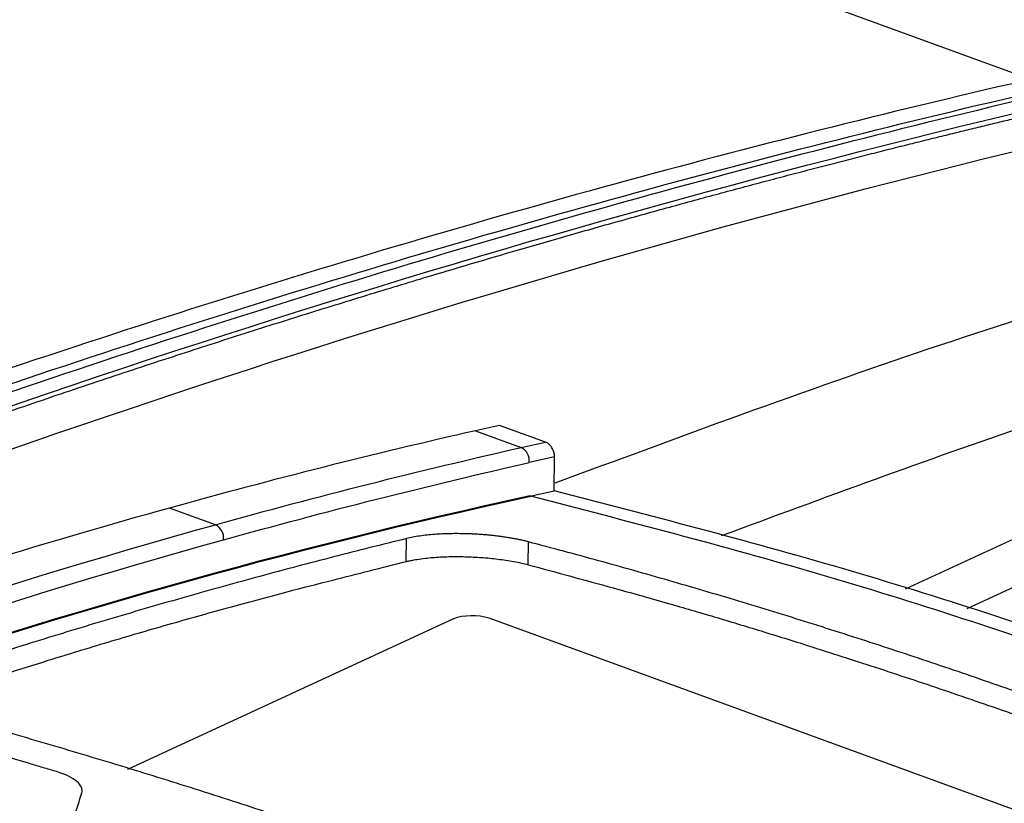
# Model space of a CAD drawing. Header units: millimetres. Extents: x -0.43 to 1.28, y -0.94 to 1.34.
# Tile 111 of 177: x 1.0509 to 1.0908, y -0.4783 to -0.4466. Entities that reach past the tile are written whole.
import ezdxf

# ---------------------------------------------------------------- set-up
doc = ezdxf.new("R2010")
doc.units = ezdxf.units.MM

msp = doc.modelspace()

# ---------------------------------------------------------------- linework, layer by layer
at = {"color": 7, "linetype": 'Continuous', "lineweight": 25}
for p, q in [((0.983025, -0.409271), (1.092021, -0.449054)), ((1.069355, -0.463204), (1.071207, -0.46388)), ((1.072186, -0.46366), (1.070333, -0.462984)), ((1.072558, -0.464261), (1.071525, -0.464493)), ((1.07254, -0.465637), (1.072558, -0.464261)), ((1.071562, -0.465847), (1.07254, -0.465637)), ((1.071599, -0.465856), (1.071562, -0.465843)), ((1.058836, -0.467006), (1.056983, -0.46633)), ((1.06656, -0.468491), (1.066572, -0.467565)), ((1.071493, -0.468626), (1.071506, -0.467699)), ((1.069895, -0.470777), (1.092197, -0.478918)), ((1.055298, -0.476901), (1.068484, -0.470804))]:
    msp.add_line(p, q, dxfattribs=at)
at = {"color": 250, "linetype": 'Continuous', "lineweight": 25}
for p, q in [((1.086747, -0.469604), (1.109974, -0.458864)), ((1.11091, -0.460389), (1.089239, -0.470409))]:
    msp.add_line(p, q, dxfattribs=at)
at = {"color": 7, "linetype": 'Continuous', "lineweight": 25}
for centre, radius, start, end in [((1.070954, -0.4644), 0.0005787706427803, 350.773195, 64.006614), ((1.058578, -0.467539), 0.0005916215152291, 352.483654, 64.215472)]:
    msp.add_arc(centre, radius, start, end, dxfattribs=at)
for points, knots in [([(1.09718040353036, -0.4477926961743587), (1.086221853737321, -0.4501549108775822), (1.075179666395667, -0.4530106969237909), (1.052987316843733, -0.4597011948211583), (1.041837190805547, -0.4635359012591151), (1.030663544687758, -0.4678505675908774)], [0, 0, 0, 0, 0.5, 0.5, 1, 1, 1, 1]), ([(1.097303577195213, -0.4484713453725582), (1.091874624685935, -0.4496717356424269), (1.086431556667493, -0.4509915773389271), (1.075517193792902, -0.4538700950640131), (1.070046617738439, -0.4554286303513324), (1.059085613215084, -0.4587822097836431), (1.053593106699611, -0.4605779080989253), (1.042593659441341, -0.4644040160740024), (1.037086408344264, -0.4664344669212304), (1.031571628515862, -0.4685823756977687)], [0, 0, 0, 0, 0.25, 0.25, 0.5, 0.5, 0.75, 0.75, 1, 1, 1, 1]), ([(1.032407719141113, -0.4690416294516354), (1.032996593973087, -0.4688133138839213), (1.034166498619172, -0.4683597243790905), (1.03590907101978, -0.467693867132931), (1.037627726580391, -0.467044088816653), (1.039322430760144, -0.4664107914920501), (1.040993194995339, -0.465793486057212), (1.042640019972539, -0.4651919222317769), (1.044262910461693, -0.4646057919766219), (1.04586187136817, -0.4640348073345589), (1.047436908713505, -0.4634786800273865), (1.04898802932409, -0.4629371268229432), (1.050515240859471, -0.462409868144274), (1.052018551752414, -0.4618966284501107), (1.053497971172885, -0.4613971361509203), (1.054953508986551, -0.4609111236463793), (1.056385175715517, -0.4604383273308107), (1.057792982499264, -0.4599784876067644), (1.059176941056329, -0.4595313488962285), (1.060537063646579, -0.459096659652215), (1.061873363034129, -0.4586741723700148), (1.063185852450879, -0.4582636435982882), (1.064474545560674, -0.4578648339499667), (1.065739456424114, -0.4574775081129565), (1.066980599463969, -0.4571014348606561), (1.068197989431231, -0.4567363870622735), (1.069391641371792, -0.4563821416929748), (1.070561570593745, -0.4560384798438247), (1.071707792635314, -0.4557051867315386), (1.072830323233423, -0.4553820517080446), (1.073929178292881, -0.4550688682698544), (1.075004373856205, -0.4547654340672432), (1.076055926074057, -0.4544715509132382), (1.077083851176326, -0.4541870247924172), (1.078088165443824, -0.4539116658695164), (1.079068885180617, -0.4536452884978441), (1.080026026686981, -0.4533877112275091), (1.080959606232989, -0.4531387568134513), (1.08186964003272, -0.4528982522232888), (1.082756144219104, -0.4526660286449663), (1.083619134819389, -0.4524419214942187), (1.084458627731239, -0.4522257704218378), (1.085274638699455, -0.4520174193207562), (1.086067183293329, -0.451816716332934), (1.086836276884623, -0.4516235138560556), (1.087581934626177, -0.4514376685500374), (1.088304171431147, -0.4512590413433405), (1.089003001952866, -0.4510874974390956), (1.089678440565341, -0.4509229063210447), (1.090330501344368, -0.4507651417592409), (1.090959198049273, -0.4506140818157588), (1.091564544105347, -0.4504696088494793), (1.092146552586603, -0.4503316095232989), (1.092705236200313, -0.4501999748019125), (1.093240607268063, -0.4500745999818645), (1.093752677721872, -0.4499553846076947), (1.094241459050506, -0.4498422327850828), (1.094706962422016, -0.4497350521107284), (1.095149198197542, -0.4496337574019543), (1.095568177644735, -0.449538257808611), (1.095963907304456, -0.4494485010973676), (1.096336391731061, -0.4493644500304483), (1.09668564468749, -0.4492859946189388), (1.097011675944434, -0.4492130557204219), (1.097314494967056, -0.4491455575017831), (1.097594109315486, -0.4490834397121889), (1.097850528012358, -0.4490266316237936), (1.098013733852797, -0.4489905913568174), (1.098091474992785, -0.4489734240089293)], [0, 0, 0, 0, 0.0267199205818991, 0.0530838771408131, 0.0790918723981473, 0.1047439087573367, 0.1300399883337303, 0.1549801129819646, 0.1795642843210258, 0.2037925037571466, 0.2276647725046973, 0.2511810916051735, 0.2743414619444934, 0.2971458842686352, 0.3195943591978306, 0.3416868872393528, 0.3634234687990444, 0.3848041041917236, 0.405828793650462, 0.4264975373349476, 0.4468103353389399, 0.4667671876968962, 0.4863680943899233, 0.5056130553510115, 0.5245020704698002, 0.543035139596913, 0.5612122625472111, 0.5790334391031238, 0.5964986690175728, 0.6136079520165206, 0.6303612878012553, 0.6467586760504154, 0.6628001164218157, 0.6784856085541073, 0.6938151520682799, 0.708788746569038, 0.7234063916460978, 0.7376680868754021, 0.7515738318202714, 0.765123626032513, 0.7783174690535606, 0.7911553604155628, 0.8036372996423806, 0.8157632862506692, 0.8275333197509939, 0.8389473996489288, 0.8500055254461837, 0.8607076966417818, 0.8710539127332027, 0.8810441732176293, 0.8906784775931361, 0.8999568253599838, 0.9088792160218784, 0.9174456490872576, 0.9256561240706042, 0.9335106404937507, 0.9410091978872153, 0.9481517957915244, 0.9549384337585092, 0.9613691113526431, 0.9674438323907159, 0.9731626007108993, 0.9785254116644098, 0.9835322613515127, 0.9881831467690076, 0.992478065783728, 0.9964170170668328, 1, 1, 1, 1]), ([(0.977941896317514, -0.4958930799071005), (0.9986082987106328, -0.484930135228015), (1.019310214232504, -0.475548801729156), (1.060527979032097, -0.4600658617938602), (1.081043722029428, -0.453964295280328), (1.101338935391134, -0.4495405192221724)], [0, 0, 0, 0, 0.5, 0.5, 1, 1, 1, 1]), ([(1.072577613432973, -0.4653169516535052), (1.077627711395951, -0.4634453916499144), (1.087605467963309, -0.4597476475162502), (1.097530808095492, -0.4567417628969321), (1.102432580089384, -0.4552572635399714)], [0, 0, 0, 0, 0.5061356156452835, 1, 1, 1, 1]), ([(1.111075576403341, -0.4569076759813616), (1.10463717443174, -0.4588362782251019), (1.094071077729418, -0.4620013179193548), (1.083447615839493, -0.465925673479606), (1.079297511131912, -0.4674587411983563)], [0, 0, 0, 0, 0.6093453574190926, 1, 1, 1, 1]), ([(1.072557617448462, -0.4642610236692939), (1.072557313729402, -0.4642415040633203), (1.072556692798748, -0.4642015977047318), (1.072547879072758, -0.464138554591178), (1.072530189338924, -0.4640644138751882), (1.072499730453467, -0.4639810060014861), (1.072447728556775, -0.4638815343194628), (1.072374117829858, -0.4637850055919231), (1.072281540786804, -0.4637035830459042), (1.072216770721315, -0.4636742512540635), (1.072185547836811, -0.4636601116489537)], [0, 0, 0, 0, 0.0803448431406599, 0.1642589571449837, 0.2512446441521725, 0.3756799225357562, 0.500689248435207, 0.6755742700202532, 0.843608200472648, 1, 1, 1, 1]), ([(1.123146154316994, -0.4838952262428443), (1.119015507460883, -0.4819666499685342), (1.109951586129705, -0.4777347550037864), (1.096944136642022, -0.4728198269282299), (1.084195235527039, -0.4686427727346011), (1.07642477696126, -0.4666392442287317), (1.072539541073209, -0.4656374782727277)], [0, 0, 0, 0, 0.2456288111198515, 0.5389858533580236, 0.7694925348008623, 1, 1, 1, 1]), ([(1.066572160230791, -0.4675645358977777), (1.066078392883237, -0.4676864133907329), (1.065090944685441, -0.467930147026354), (1.063608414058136, -0.4683083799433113), (1.062125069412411, -0.4686958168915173), (1.060640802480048, -0.469093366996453), (1.059155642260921, -0.4695007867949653), (1.057669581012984, -0.4699181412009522), (1.056182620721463, -0.47034541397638), (1.054694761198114, -0.4707826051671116), (1.053206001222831, -0.4712297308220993), (1.051716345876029, -0.4716867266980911), (1.050225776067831, -0.4721538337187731), (1.048734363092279, -0.4726301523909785), (1.047739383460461, -0.4729560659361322), (1.047241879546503, -0.4731190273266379)], [0, 0, 0, 0, 0.0769683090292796, 0.1539231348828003, 0.2308660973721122, 0.3077988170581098, 0.3847229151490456, 0.4616400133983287, 0.5385517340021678, 0.6154596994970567, 0.6923655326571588, 0.7692708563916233, 0.8461772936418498, 0.9230864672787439, 1, 1, 1, 1]), ([(1.071505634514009, -0.4676990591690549), (1.071457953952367, -0.467686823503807), (1.071362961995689, -0.4676624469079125), (1.071213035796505, -0.4676280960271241), (1.071058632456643, -0.4675955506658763), (1.070899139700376, -0.4675648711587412), (1.070734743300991, -0.467536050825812), (1.070565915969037, -0.4675092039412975), (1.070393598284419, -0.4674845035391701), (1.070218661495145, -0.4674621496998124), (1.0700417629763, -0.467442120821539), (1.069863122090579, -0.4674244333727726), (1.069682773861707, -0.4674090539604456), (1.069500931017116, -0.4673960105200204), (1.069318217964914, -0.4673853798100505), (1.069135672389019, -0.4673771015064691), (1.068910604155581, -0.4673697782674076), (1.068640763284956, -0.4673655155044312), (1.068326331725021, -0.4673678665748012), (1.068011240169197, -0.4673783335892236), (1.067699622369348, -0.4673970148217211), (1.067395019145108, -0.467424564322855), (1.067101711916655, -0.4674618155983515), (1.066821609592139, -0.4675077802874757), (1.066656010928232, -0.467545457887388), (1.066572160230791, -0.4675645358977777)], [0, 0, 0, 0, 0.0339056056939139, 0.0675486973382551, 0.1010280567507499, 0.1344473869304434, 0.1679725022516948, 0.2015550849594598, 0.2350833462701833, 0.2684490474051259, 0.3016287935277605, 0.3347103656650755, 0.3677871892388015, 0.400951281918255, 0.434176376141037, 0.4673340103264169, 0.5002947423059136, 0.5568732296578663, 0.615284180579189, 0.6755393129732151, 0.7370361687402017, 0.800122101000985, 0.8651435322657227, 0.9317155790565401, 1, 1, 1, 1]), ([(1.094201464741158, -0.4748299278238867), (1.093728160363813, -0.4746580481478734), (1.092781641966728, -0.4743143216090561), (1.091361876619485, -0.4738101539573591), (1.089942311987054, -0.4733144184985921), (1.088522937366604, -0.4728279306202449), (1.087103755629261, -0.4723504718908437), (1.085684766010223, -0.4718821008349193), (1.084265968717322, -0.4714228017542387), (1.082847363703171, -0.4709725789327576), (1.081428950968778, -0.4705314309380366), (1.080010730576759, -0.4700993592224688), (1.078592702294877, -0.4696763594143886), (1.077174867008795, -0.4692624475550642), (1.07575722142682, -0.468857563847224), (1.074339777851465, -0.4684619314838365), (1.072922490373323, -0.4680747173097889), (1.071977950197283, -0.4678242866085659), (1.071505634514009, -0.4676990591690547)], [0, 0, 0, 0, 0.0625295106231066, 0.1250470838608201, 0.187554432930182, 0.2500532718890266, 0.3125453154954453, 0.3750322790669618, 0.4375158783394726, 0.4999978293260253, 0.5624798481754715, 0.6249636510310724, 0.6874509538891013, 0.7499434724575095, 0.8124429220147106, 0.8749510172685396, 0.9374694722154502, 0.9999999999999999, 0.9999999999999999, 0.9999999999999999, 0.9999999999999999]), ([(1.066559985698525, -0.4684907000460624), (1.066562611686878, -0.4684906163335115), (1.066572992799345, -0.4684902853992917), (1.066597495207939, -0.4684836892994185), (1.066638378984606, -0.468475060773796), (1.066697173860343, -0.4684614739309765), (1.066774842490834, -0.4684450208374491), (1.066873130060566, -0.4684257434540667), (1.067054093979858, -0.4683943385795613), (1.067303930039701, -0.4683606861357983), (1.067728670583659, -0.4683204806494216), (1.068265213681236, -0.4682921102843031), (1.068827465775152, -0.468293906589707), (1.069271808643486, -0.4683104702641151), (1.069604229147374, -0.4683301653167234), (1.069937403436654, -0.468358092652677), (1.070268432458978, -0.4683943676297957), (1.070594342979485, -0.4684393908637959), (1.070910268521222, -0.4684930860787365), (1.071214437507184, -0.4685545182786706), (1.071399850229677, -0.4686017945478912), (1.071493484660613, -0.4686256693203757)], [0, 0, 0, 0, 0.002293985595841, 0.0090686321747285, 0.0203271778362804, 0.0360566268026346, 0.0562477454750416, 0.0809076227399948, 0.1100745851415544, 0.1874558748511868, 0.2499420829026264, 0.3779524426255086, 0.4997556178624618, 0.5592817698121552, 0.6198158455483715, 0.6808227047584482, 0.7426957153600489, 0.8058508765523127, 0.869798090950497, 0.9342473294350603, 1, 1, 1, 1]), ([(1.047230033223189, -0.4740375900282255), (1.048259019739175, -0.4737074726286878), (1.049875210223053, -0.4731889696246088), (1.052298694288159, -0.4724183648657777), (1.054498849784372, -0.471749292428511), (1.056916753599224, -0.4710402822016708), (1.059332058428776, -0.4703623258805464), (1.061555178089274, -0.4697632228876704), (1.063963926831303, -0.4691460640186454), (1.065568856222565, -0.4687409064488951), (1.066559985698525, -0.4684907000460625)], [0, 0, 0, 0, 0.1591665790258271, 0.249996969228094, 0.3749611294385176, 0.4999979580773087, 0.6249568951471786, 0.7499989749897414, 0.8456110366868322, 1, 1, 1, 1]), ([(1.071493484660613, -0.4686256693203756), (1.072637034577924, -0.4689358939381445), (1.074525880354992, -0.4694483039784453), (1.077033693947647, -0.4701457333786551), (1.079028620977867, -0.4707315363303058), (1.08091976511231, -0.4713030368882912), (1.083088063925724, -0.4719789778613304), (1.085555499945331, -0.4727743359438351), (1.088343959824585, -0.4737057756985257), (1.091233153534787, -0.47469978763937), (1.093192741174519, -0.4753982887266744), (1.094189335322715, -0.4757535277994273)], [0, 0, 0, 0, 0.1513497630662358, 0.2499902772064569, 0.3317953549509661, 0.4151210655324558, 0.4999724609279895, 0.6183403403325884, 0.7411275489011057, 0.8683443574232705, 0.9999999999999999, 0.9999999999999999, 0.9999999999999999, 0.9999999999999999]), ([(1.165021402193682, -0.473402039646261), (1.144897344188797, -0.4778445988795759), (1.124558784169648, -0.4839350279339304), (1.083700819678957, -0.4993373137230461), (1.063181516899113, -0.5086491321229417), (1.042697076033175, -0.5195148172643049)], [0, 0, 0, 0, 0.5, 0.5, 1, 1, 1, 1]), ([(1.052407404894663, -0.4769958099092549), (1.052226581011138, -0.4769403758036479), (1.052043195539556, -0.4768859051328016), (1.051678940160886, -0.4767766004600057), (1.05113257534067, -0.4766132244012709), (1.049857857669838, -0.4762360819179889), (1.047309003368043, -0.4754980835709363), (1.045125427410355, -0.4748934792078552), (1.043670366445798, -0.4745028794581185)], [0, 0, 0, 0, 0.0625, 0.0625, 0.1249999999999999, 0.2500000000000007, 0.5000000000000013, 1, 1, 1, 1]), ([(1.047606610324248, -0.4746027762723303), (1.048110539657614, -0.474743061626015), (1.049118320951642, -0.4750236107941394), (1.05063038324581, -0.475455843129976), (1.052142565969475, -0.4758963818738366), (1.053654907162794, -0.4763460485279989), (1.055167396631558, -0.4768046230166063), (1.056680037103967, -0.4772721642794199), (1.058192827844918, -0.4777486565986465), (1.059705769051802, -0.4782341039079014), (1.061218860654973, -0.4787285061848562), (1.062732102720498, -0.479231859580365), (1.064245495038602, -0.4797441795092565), (1.065759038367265, -0.4802654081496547), (1.06727272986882, -0.4807957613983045), (1.068786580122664, -0.4813344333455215), (1.069795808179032, -0.4817010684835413), (1.070300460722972, -0.481884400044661)], [0, 0, 0, 0, 0.0666907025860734, 0.1333711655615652, 0.2000429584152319, 0.2667076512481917, 0.3333668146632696, 0.4000220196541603, 0.4666748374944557, 0.5333268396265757, 0.5999795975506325, 0.6666346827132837, 0.733293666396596, 0.7999581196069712, 0.8666296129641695, 0.9333097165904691, 1, 1, 1, 1]), ([(1.053431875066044, -0.4778596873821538), (1.05348070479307, -0.4777027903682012), (1.053408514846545, -0.4775421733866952), (1.053053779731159, -0.4772446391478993), (1.052771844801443, -0.4771075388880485), (1.052407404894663, -0.4769958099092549)], [0, 0, 0, 0, 0.5, 0.5, 1, 1, 1, 1])]:
    msp.add_open_spline(points, degree=3, knots=knots, dxfattribs=at)
for points in [[(1.031571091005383, -0.4681818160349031), (1.042614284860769, -0.4639175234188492), (1.064612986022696, -0.4563410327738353), (1.08643724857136, -0.4506585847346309), (1.097305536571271, -0.4482934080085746)], [(1.032407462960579, -0.4688506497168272), (1.054448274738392, -0.4602696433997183), (1.07639560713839, -0.4535568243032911), (1.098093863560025, -0.4487597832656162)], [(1.069354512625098, -0.4632036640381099), (1.065243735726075, -0.4641361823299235), (1.06111872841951, -0.4651798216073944), (1.056982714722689, -0.4663295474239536)], [(1.070332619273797, -0.4629838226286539), (1.070006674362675, -0.4630564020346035), (1.069680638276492, -0.4631296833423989), (1.069354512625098, -0.4632036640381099)], [(1.058835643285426, -0.4670058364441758), (1.062971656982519, -0.4658561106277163), (1.067096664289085, -0.4648124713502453), (1.071207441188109, -0.4638799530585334)], [(1.071207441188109, -0.4638799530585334), (1.071533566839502, -0.4638059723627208), (1.071859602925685, -0.4637326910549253), (1.072185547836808, -0.4636601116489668)], [(1.059164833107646, -0.4676159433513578), (1.063297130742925, -0.4664672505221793), (1.067418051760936, -0.4654246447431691), (1.071525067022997, -0.4644929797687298)], [(1.071561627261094, -0.4658426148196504), (1.061846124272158, -0.4679476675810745), (1.052044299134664, -0.4707064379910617), (1.042196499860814, -0.4741075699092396)], [(1.042234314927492, -0.4741213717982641), (1.052082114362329, -0.4707202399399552), (1.061883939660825, -0.4679614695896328), (1.071599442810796, -0.4658564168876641)], [(1.056982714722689, -0.4663295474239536), (1.047137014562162, -0.4690664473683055), (1.037229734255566, -0.4724059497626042), (1.027297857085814, -0.4762664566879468)], [(1.030170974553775, -0.476547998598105), (1.039761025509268, -0.4728542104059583), (1.049327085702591, -0.4696490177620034), (1.058835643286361, -0.4670058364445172)], [(1.030524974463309, -0.4771498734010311), (1.040107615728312, -0.4734589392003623), (1.049665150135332, -0.4702566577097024), (1.059164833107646, -0.4676159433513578)], [(1.068484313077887, -0.4708038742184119), (1.068831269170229, -0.4706434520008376), (1.069493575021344, -0.470631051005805), (1.069894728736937, -0.4707774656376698)], [(1.05313675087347, -0.4788166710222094), (1.053235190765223, -0.4784945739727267), (1.053333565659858, -0.4781755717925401), (1.053431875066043, -0.4778596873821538)]]:
    msp.add_open_spline(points, degree=3, dxfattribs=at)
at = {"color": 250, "linetype": 'Continuous', "lineweight": 25}
msp.add_open_spline([(1.122202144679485, -0.4841206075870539), (1.118054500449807, -0.4821870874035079), (1.108980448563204, -0.4779570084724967), (1.095969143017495, -0.4730411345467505), (1.083238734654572, -0.4688667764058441), (1.075479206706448, -0.4668598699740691), (1.071599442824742, -0.4658564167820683)], degree=3, knots=[0, 0, 0, 0, 0.2466495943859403, 0.5396102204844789, 0.7698051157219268, 0.9999999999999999, 0.9999999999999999, 0.9999999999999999, 0.9999999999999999], dxfattribs=at)

doc.saveas('drawing.dxf')
